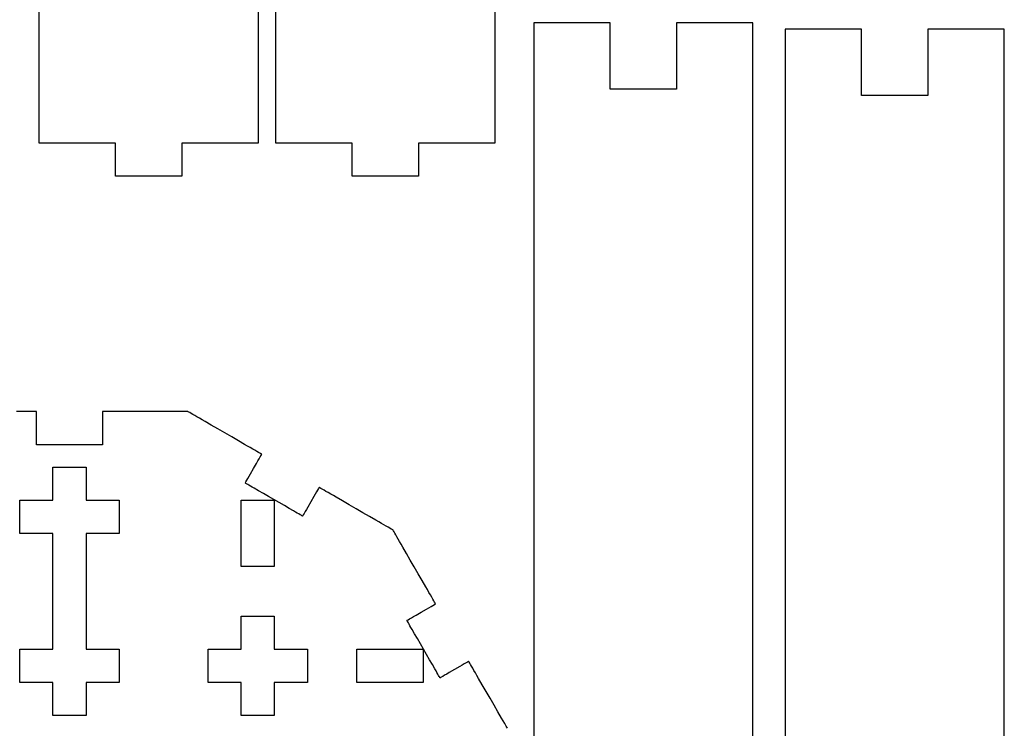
# Model space of a CAD drawing. Header units: millimetres. Extents: x 211 to 654, y 153 to 425.
# Tile 10 of 18: x 487 to 569, y 201 to 260. Entities that reach past the tile are written whole.
import ezdxf

# ---------------------------------------------------------------- set-up
doc = ezdxf.new("R2010")
doc.units = ezdxf.units.MM
doc.layers.get('0').update_dxf_attribs({"linetype": 'CONTINUOUS', "true_color": 0xffffff})

msp = doc.modelspace()

# ---------------------------------------------------------------- linework, layer by layer
at = {"linetype": 'CONTINUOUS', "true_color": 0xffffff}
for points in [[(506.545, 261.45), (506.545, 260.175), (506.545, 258.957), (506.545, 257.8), (506.545, 256.71), (506.545, 255.685), (506.545, 254.732), (506.545, 253.852), (506.545, 253.052), (506.545, 252.335), (506.545, 251.7), (506.545, 251.155), (506.545, 250.7), (506.545, 250.34), (506.545, 250.08), (506.545, 249.92), (506.545, 249.867), (506.527, 249.867), (506.472, 249.867), (506.387, 249.867), (506.27, 249.867), (506.125, 249.867), (505.952, 249.867), (505.76, 249.867), (505.545, 249.867), (505.31, 249.867), (505.06, 249.867), (504.517, 249.867), (503.94, 249.867), (503.34, 249.867), (502.742, 249.867), (502.165, 249.867), (501.622, 249.867), (501.372, 249.867), (501.137, 249.867), (500.922, 249.867), (500.73, 249.867), (500.557, 249.867), (500.412, 249.867), (500.295, 249.867), (500.21, 249.867), (500.155, 249.867), (500.137, 249.867), (500.137, 249.86), (500.137, 249.837), (500.137, 249.747), (500.137, 249.61), (500.137, 249.432), (500.137, 249.222), (500.137, 248.987), (500.137, 248.737), (500.137, 248.477), (500.137, 248.217), (500.137, 247.967), (500.137, 247.732), (500.137, 247.522), (500.137, 247.345), (500.137, 247.207), (500.137, 247.117), (500.137, 247.095), (500.137, 247.087), (500.122, 247.087), (500.075, 247.087), (500, 247.087), (499.897, 247.087), (499.772, 247.087), (499.625, 247.087), (499.455, 247.087), (499.27, 247.087), (499.065, 247.087), (498.847, 247.087), (498.377, 247.087), (497.875, 247.087), (497.357, 247.087), (496.84, 247.087), (496.337, 247.087), (495.867, 247.087), (495.65, 247.087), (495.447, 247.087), (495.26, 247.087), (495.09, 247.087), (494.942, 247.087), (494.817, 247.087), (494.715, 247.087), (494.64, 247.087), (494.592, 247.087), (494.577, 247.087), (494.577, 247.095), (494.577, 247.117), (494.577, 247.207), (494.577, 247.345), (494.577, 247.522), (494.577, 247.732), (494.577, 247.967), (494.577, 248.217), (494.577, 248.477), (494.577, 248.737), (494.577, 248.987), (494.577, 249.222), (494.577, 249.432), (494.577, 249.61), (494.577, 249.747), (494.577, 249.835), (494.577, 249.86), (494.577, 249.867), (494.56, 249.867), (494.505, 249.867), (494.42, 249.867), (494.302, 249.867), (494.157, 249.867), (493.985, 249.867), (493.792, 249.867), (493.577, 249.867), (493.342, 249.867), (493.092, 249.867), (492.55, 249.867), (491.972, 249.867), (491.372, 249.867), (490.775, 249.867), (490.197, 249.867), (489.655, 249.867), (489.405, 249.867), (489.17, 249.867), (488.955, 249.867), (488.762, 249.867), (488.59, 249.867), (488.445, 249.867), (488.327, 249.867), (488.242, 249.867), (488.187, 249.867), (488.17, 249.867), (488.17, 249.92), (488.17, 250.08), (488.17, 250.34), (488.17, 250.7), (488.17, 251.155), (488.17, 251.7), (488.17, 252.335), (488.17, 253.052), (488.17, 253.852), (488.17, 254.732), (488.17, 255.685), (488.17, 256.71), (488.17, 257.8), (488.17, 258.957), (488.17, 260.175), (488.17, 261.45)], [(526.4, 261.45), (526.4, 260.175), (526.4, 258.957), (526.4, 257.8), (526.4, 256.71), (526.4, 255.685), (526.4, 254.732), (526.4, 253.852), (526.4, 253.052), (526.4, 252.335), (526.4, 251.7), (526.4, 251.155), (526.4, 250.7), (526.4, 250.34), (526.4, 250.08), (526.4, 249.92), (526.4, 249.867), (526.382, 249.867), (526.327, 249.867), (526.242, 249.867), (526.125, 249.867), (525.98, 249.867), (525.807, 249.867), (525.615, 249.867), (525.397, 249.867), (525.165, 249.867), (524.912, 249.867), (524.372, 249.867), (523.792, 249.867), (523.195, 249.867), (522.597, 249.867), (522.017, 249.867), (521.477, 249.867), (521.225, 249.867), (520.992, 249.867), (520.775, 249.867), (520.582, 249.867), (520.41, 249.867), (520.265, 249.867), (520.147, 249.867), (520.062, 249.867), (520.007, 249.867), (519.99, 249.867), (519.99, 249.86), (519.99, 249.837), (519.99, 249.747), (519.99, 249.61), (519.99, 249.432), (519.99, 249.222), (519.99, 248.987), (519.99, 248.737), (519.99, 248.477), (519.99, 248.217), (519.99, 247.967), (519.99, 247.732), (519.99, 247.522), (519.99, 247.345), (519.99, 247.207), (519.99, 247.117), (519.99, 247.095), (519.99, 247.087), (519.975, 247.087), (519.927, 247.087), (519.852, 247.087), (519.75, 247.087), (519.625, 247.087), (519.477, 247.087), (519.307, 247.087), (519.122, 247.087), (518.917, 247.087), (518.7, 247.087), (518.23, 247.087), (517.727, 247.087), (517.21, 247.087), (516.692, 247.087), (516.19, 247.087), (515.72, 247.087), (515.502, 247.087), (515.3, 247.087), (515.112, 247.087), (514.942, 247.087), (514.795, 247.087), (514.67, 247.087), (514.567, 247.087), (514.492, 247.087), (514.445, 247.087), (514.43, 247.087), (514.43, 247.095), (514.43, 247.117), (514.43, 247.207), (514.43, 247.345), (514.43, 247.522), (514.43, 247.732), (514.43, 247.967), (514.43, 248.217), (514.43, 248.477), (514.43, 248.737), (514.43, 248.987), (514.43, 249.222), (514.43, 249.432), (514.43, 249.61), (514.43, 249.747), (514.43, 249.835), (514.43, 249.86), (514.43, 249.867), (514.412, 249.867), (514.357, 249.867), (514.272, 249.867), (514.155, 249.867), (514.01, 249.867), (513.837, 249.867), (513.645, 249.867), (513.43, 249.867), (513.195, 249.867), (512.945, 249.867), (512.402, 249.867), (511.825, 249.867), (511.225, 249.867), (510.627, 249.867), (510.05, 249.867), (509.507, 249.867), (509.257, 249.867), (509.022, 249.867), (508.807, 249.867), (508.615, 249.867), (508.442, 249.867), (508.297, 249.867), (508.18, 249.867), (508.095, 249.867), (508.04, 249.867), (508.022, 249.867), (508.022, 249.92), (508.022, 250.08), (508.022, 250.34), (508.022, 250.7), (508.022, 251.155), (508.022, 251.7), (508.022, 252.335), (508.022, 253.052), (508.022, 253.852), (508.022, 254.732), (508.022, 255.685), (508.022, 256.71), (508.022, 257.8), (508.022, 258.957), (508.022, 260.175), (508.022, 261.45)], [(541.642, 259.937), (541.642, 259.922), (541.642, 259.875), (541.642, 259.8), (541.642, 259.697), (541.642, 259.572), (541.642, 259.425), (541.642, 259.255), (541.642, 259.07), (541.642, 258.865), (541.642, 258.647), (541.642, 258.177), (541.642, 257.675), (541.642, 257.157), (541.642, 256.64), (541.642, 256.137), (541.642, 255.667), (541.642, 255.45), (541.642, 255.247), (541.642, 255.06), (541.642, 254.89), (541.642, 254.742), (541.642, 254.617), (541.642, 254.515), (541.642, 254.44), (541.642, 254.392), (541.642, 254.377), (541.627, 254.377), (541.58, 254.377), (541.505, 254.377), (541.402, 254.377), (541.277, 254.377), (541.13, 254.377), (540.96, 254.377), (540.775, 254.377), (540.57, 254.377), (540.352, 254.377), (539.882, 254.377), (539.38, 254.377), (538.862, 254.377), (538.345, 254.377), (537.842, 254.377), (537.372, 254.377), (537.155, 254.377), (536.952, 254.377), (536.765, 254.377), (536.595, 254.377), (536.447, 254.377), (536.322, 254.377), (536.22, 254.377), (536.145, 254.377), (536.097, 254.377), (536.082, 254.377), (536.082, 254.392), (536.082, 254.44), (536.082, 254.515), (536.082, 254.617), (536.082, 254.742), (536.082, 254.89), (536.082, 255.06), (536.082, 255.247), (536.082, 255.45), (536.082, 255.667), (536.082, 256.137), (536.082, 256.64), (536.082, 257.157), (536.082, 257.675), (536.082, 258.177), (536.082, 258.647), (536.082, 258.865), (536.082, 259.07), (536.082, 259.255), (536.082, 259.425), (536.082, 259.572), (536.082, 259.697), (536.082, 259.8), (536.082, 259.875), (536.082, 259.922), (536.082, 259.937), (536.065, 259.937), (536.01, 259.937), (535.925, 259.937), (535.807, 259.937), (535.662, 259.937), (535.49, 259.937), (535.297, 259.937), (535.082, 259.937), (534.847, 259.937), (534.597, 259.937), (534.055, 259.937), (533.477, 259.937), (532.877, 259.937), (532.28, 259.937), (531.702, 259.937), (531.16, 259.937), (530.91, 259.937), (530.675, 259.937), (530.46, 259.937), (530.267, 259.937), (530.095, 259.937), (529.95, 259.937), (529.832, 259.937), (529.747, 259.937), (529.692, 259.937), (529.675, 259.937), (529.675, 259.885), (529.675, 259.725), (529.675, 259.465), (529.675, 259.105), (529.675, 258.65), (529.675, 258.105), (529.675, 257.47), (529.675, 256.752), (529.675, 255.952), (529.675, 255.072), (529.675, 254.12), (529.675, 253.095), (529.675, 252.005), (529.675, 250.847), (529.675, 249.63), (529.675, 248.355), (529.675, 247.025), (529.675, 245.642), (529.675, 244.215), (529.675, 242.742), (529.675, 241.23), (529.675, 239.68), (529.675, 236.48), (529.675, 233.172), (529.675, 229.785), (529.675, 226.34), (529.675, 222.87), (529.675, 219.4), (529.675, 215.955), (529.675, 212.567), (529.675, 209.26), (529.675, 206.06), (529.675, 204.51), (529.675, 202.997), (529.675, 201.525), (529.675, 200.097)], [(548.05, 200.097), (548.05, 201.525), (548.05, 202.997), (548.05, 204.51), (548.05, 206.06), (548.05, 209.26), (548.05, 212.567), (548.05, 215.955), (548.05, 219.4), (548.05, 222.87), (548.05, 226.34), (548.05, 229.785), (548.05, 233.172), (548.05, 236.48), (548.05, 239.68), (548.05, 241.23), (548.05, 242.742), (548.05, 244.215), (548.05, 245.642), (548.05, 247.025), (548.05, 248.355), (548.05, 249.63), (548.05, 250.847), (548.05, 252.005), (548.05, 253.095), (548.05, 254.12), (548.05, 255.072), (548.05, 255.952), (548.05, 256.752), (548.05, 257.47), (548.05, 258.105), (548.05, 258.65), (548.05, 259.105), (548.05, 259.465), (548.05, 259.725), (548.05, 259.885), (548.05, 259.937), (548.032, 259.937), (547.977, 259.937), (547.892, 259.937), (547.775, 259.937), (547.63, 259.937), (547.457, 259.937), (547.265, 259.937), (547.05, 259.937), (546.815, 259.937), (546.565, 259.937), (546.022, 259.937), (545.445, 259.937), (544.845, 259.937), (544.247, 259.937), (543.67, 259.937), (543.127, 259.937), (542.877, 259.937), (542.642, 259.937), (542.427, 259.937), (542.235, 259.937), (542.062, 259.937), (541.917, 259.937), (541.8, 259.937), (541.715, 259.937), (541.66, 259.937), (541.642, 259.937)], [(562.735, 259.405), (562.735, 259.39), (562.735, 259.342), (562.735, 259.267), (562.735, 259.165), (562.735, 259.04), (562.735, 258.892), (562.735, 258.722), (562.735, 258.537), (562.735, 258.332), (562.735, 258.115), (562.735, 257.645), (562.735, 257.142), (562.735, 256.625), (562.735, 256.107), (562.735, 255.605), (562.735, 255.135), (562.735, 254.917), (562.735, 254.715), (562.735, 254.527), (562.735, 254.357), (562.735, 254.21), (562.735, 254.085), (562.735, 253.982), (562.735, 253.907), (562.735, 253.86), (562.735, 253.845), (562.72, 253.845), (562.672, 253.845), (562.597, 253.845), (562.495, 253.845), (562.37, 253.845), (562.222, 253.845), (562.052, 253.845), (561.867, 253.845), (561.662, 253.845), (561.445, 253.845), (560.975, 253.845), (560.472, 253.845), (559.955, 253.845), (559.437, 253.845), (558.935, 253.845), (558.465, 253.845), (558.247, 253.845), (558.045, 253.845), (557.857, 253.845), (557.687, 253.845), (557.54, 253.845), (557.415, 253.845), (557.312, 253.845), (557.237, 253.845), (557.19, 253.845), (557.175, 253.845), (557.175, 253.86), (557.175, 253.907), (557.175, 253.982), (557.175, 254.085), (557.175, 254.21), (557.175, 254.357), (557.175, 254.527), (557.175, 254.715), (557.175, 254.917), (557.175, 255.135), (557.175, 255.605), (557.175, 256.107), (557.175, 256.625), (557.175, 257.142), (557.175, 257.645), (557.175, 258.115), (557.175, 258.332), (557.175, 258.537), (557.175, 258.722), (557.175, 258.892), (557.175, 259.04), (557.175, 259.165), (557.175, 259.267), (557.175, 259.342), (557.175, 259.39), (557.175, 259.405), (557.157, 259.405), (557.102, 259.405), (557.017, 259.405), (556.9, 259.405), (556.755, 259.405), (556.582, 259.405), (556.39, 259.405), (556.175, 259.405), (555.94, 259.405), (555.69, 259.405), (555.147, 259.405), (554.57, 259.405), (553.97, 259.405), (553.372, 259.405), (552.795, 259.405), (552.252, 259.405), (552.002, 259.405), (551.767, 259.405), (551.552, 259.405), (551.36, 259.405), (551.187, 259.405), (551.042, 259.405), (550.925, 259.405), (550.84, 259.405), (550.785, 259.405), (550.767, 259.405), (550.767, 259.352), (550.767, 259.192), (550.767, 258.932), (550.767, 258.572), (550.767, 258.117), (550.767, 257.572), (550.767, 256.937), (550.767, 256.22), (550.767, 255.42), (550.767, 254.54), (550.767, 253.587), (550.767, 252.562), (550.767, 251.472), (550.767, 250.315), (550.767, 249.097), (550.767, 247.822), (550.767, 246.492), (550.767, 245.11), (550.767, 243.682), (550.767, 242.21), (550.767, 240.697), (550.767, 239.147), (550.767, 235.947), (550.767, 232.64), (550.767, 229.252), (550.767, 225.807), (550.767, 222.337), (550.767, 218.867), (550.767, 215.422), (550.767, 212.035), (550.767, 208.727), (550.767, 205.527), (550.767, 203.977), (550.767, 202.465), (550.767, 200.992), (550.767, 199.565)], [(569.145, 199.565), (569.145, 200.992), (569.145, 202.465), (569.145, 203.977), (569.145, 205.527), (569.145, 208.727), (569.145, 212.035), (569.145, 215.422), (569.145, 218.867), (569.145, 222.337), (569.145, 225.807), (569.145, 229.252), (569.145, 232.64), (569.145, 235.947), (569.145, 239.147), (569.145, 240.697), (569.145, 242.21), (569.145, 243.682), (569.145, 245.11), (569.145, 246.492), (569.145, 247.822), (569.145, 249.097), (569.145, 250.315), (569.145, 251.472), (569.145, 252.562), (569.145, 253.587), (569.145, 254.54), (569.145, 255.42), (569.145, 256.22), (569.145, 256.937), (569.145, 257.572), (569.145, 258.117), (569.145, 258.572), (569.145, 258.932), (569.145, 259.192), (569.145, 259.352), (569.145, 259.405), (569.127, 259.405), (569.072, 259.405), (568.987, 259.405), (568.87, 259.405), (568.725, 259.405), (568.552, 259.405), (568.36, 259.405), (568.142, 259.405), (567.91, 259.405), (567.657, 259.405), (567.117, 259.405), (566.537, 259.405), (565.94, 259.405), (565.342, 259.405), (564.762, 259.405), (564.222, 259.405), (563.97, 259.405), (563.737, 259.405), (563.52, 259.405), (563.327, 259.405), (563.155, 259.405), (563.01, 259.405), (562.892, 259.405), (562.807, 259.405), (562.752, 259.405), (562.735, 259.405)], [(527.462, 200.78), (527.355, 200.967), (527.235, 201.175), (527.102, 201.402), (526.962, 201.642), (526.662, 202.167), (526.337, 202.725), (526.005, 203.302), (525.672, 203.882), (525.347, 204.44), (525.047, 204.962), (524.907, 205.205), (524.775, 205.432), (524.655, 205.64), (524.547, 205.827), (524.452, 205.992), (524.37, 206.135), (524.305, 206.247), (524.257, 206.33), (524.227, 206.382), (524.217, 206.4), (524.19, 206.385), (524.115, 206.34), (523.995, 206.272), (523.842, 206.182), (523.66, 206.077), (523.455, 205.96), (523.012, 205.705), (522.572, 205.45), (522.367, 205.332), (522.185, 205.227), (522.032, 205.137), (521.912, 205.07), (521.837, 205.025), (521.81, 205.01), (521.802, 205.025), (521.78, 205.065), (521.742, 205.13), (521.69, 205.217), (521.627, 205.325), (521.552, 205.455), (521.47, 205.6), (521.375, 205.762), (521.165, 206.127), (520.93, 206.532), (520.68, 206.967), (520.42, 207.417), (520.16, 207.867), (519.91, 208.302), (519.675, 208.707), (519.465, 209.072), (519.37, 209.235), (519.287, 209.38), (519.212, 209.51), (519.15, 209.617), (519.097, 209.705), (519.06, 209.77), (519.037, 209.81), (519.03, 209.825), (519.057, 209.84), (519.132, 209.885), (519.252, 209.952), (519.405, 210.042), (519.587, 210.147), (519.792, 210.265), (520.232, 210.52), (520.675, 210.775), (520.88, 210.892), (521.062, 210.997), (521.215, 211.087), (521.335, 211.155), (521.41, 211.2), (521.437, 211.215), (521.427, 211.232), (521.397, 211.285), (521.35, 211.367), (521.285, 211.48), (521.202, 211.622), (521.107, 211.787), (521, 211.975), (520.877, 212.182), (520.747, 212.41), (520.607, 212.652), (520.305, 213.175), (519.982, 213.735), (519.647, 214.312), (519.315, 214.89), (518.992, 215.45), (518.69, 215.972), (518.55, 216.215), (518.42, 216.442), (518.297, 216.65), (518.19, 216.837), (518.095, 217.002), (518.012, 217.145), (517.947, 217.257), (517.9, 217.34), (517.87, 217.392), (517.86, 217.41), (517.842, 217.42), (517.79, 217.45), (517.707, 217.497), (517.595, 217.562), (517.452, 217.645), (517.287, 217.74), (517.1, 217.847), (516.892, 217.967), (516.665, 218.1), (516.425, 218.24), (515.9, 218.54), (515.342, 218.865), (514.765, 219.197), (514.185, 219.53), (513.627, 219.855), (513.105, 220.155), (512.862, 220.295), (512.635, 220.427), (512.427, 220.547), (512.24, 220.655), (512.075, 220.75), (511.932, 220.832), (511.82, 220.897), (511.737, 220.945), (511.685, 220.975), (511.667, 220.985), (511.652, 220.957), (511.607, 220.882), (511.54, 220.762), (511.45, 220.61), (511.345, 220.427), (511.227, 220.222), (510.972, 219.78), (510.717, 219.34), (510.6, 219.135), (510.495, 218.952), (510.405, 218.8), (510.337, 218.68), (510.292, 218.605), (510.277, 218.577), (510.262, 218.585), (510.222, 218.607), (510.157, 218.645), (510.07, 218.697), (509.962, 218.76), (509.832, 218.835), (509.687, 218.917), (509.525, 219.012), (509.16, 219.222), (508.755, 219.457), (508.32, 219.707), (507.87, 219.967), (507.42, 220.227), (506.985, 220.477), (506.58, 220.712), (506.215, 220.922), (506.052, 221.017), (505.907, 221.1), (505.777, 221.175), (505.67, 221.237), (505.582, 221.287), (505.517, 221.325), (505.477, 221.35), (505.462, 221.357), (505.477, 221.385), (505.522, 221.46), (505.59, 221.58), (505.68, 221.732), (505.785, 221.915), (505.902, 222.12), (506.157, 222.56), (506.412, 223.002), (506.53, 223.207), (506.635, 223.39), (506.725, 223.542), (506.792, 223.662), (506.837, 223.737), (506.852, 223.765), (506.835, 223.775), (506.782, 223.805), (506.7, 223.852), (506.587, 223.917), (506.445, 224), (506.28, 224.095), (506.092, 224.202), (505.885, 224.325), (505.657, 224.455), (505.415, 224.595), (504.892, 224.897), (504.332, 225.22), (503.755, 225.552), (503.177, 225.887), (502.617, 226.21), (502.095, 226.512), (501.852, 226.652), (501.625, 226.782), (501.417, 226.905), (501.23, 227.012), (501.065, 227.107), (500.922, 227.187), (500.81, 227.255), (500.727, 227.302), (500.675, 227.332), (500.657, 227.342), (500.637, 227.342), (500.577, 227.342), (500.48, 227.342), (500.35, 227.342), (500.187, 227.342), (499.997, 227.342), (499.78, 227.342), (499.54, 227.342), (499.277, 227.342), (498.997, 227.342), (498.702, 227.342), (498.395, 227.342), (497.747, 227.342), (497.082, 227.342), (496.415, 227.342), (495.767, 227.342), (495.46, 227.342), (495.165, 227.342), (494.885, 227.342), (494.622, 227.342), (494.382, 227.342), (494.165, 227.342), (493.975, 227.342), (493.812, 227.342), (493.682, 227.342), (493.585, 227.342), (493.525, 227.342), (493.505, 227.342), (493.505, 227.335), (493.505, 227.312), (493.505, 227.222), (493.505, 227.085), (493.505, 226.907), (493.505, 226.697), (493.505, 226.462), (493.505, 226.212), (493.505, 225.952), (493.505, 225.692), (493.505, 225.442), (493.505, 225.207), (493.505, 224.997), (493.505, 224.82), (493.505, 224.682), (493.505, 224.592), (493.505, 224.57), (493.505, 224.562), (493.49, 224.562), (493.442, 224.562), (493.367, 224.562), (493.265, 224.562), (493.14, 224.562), (492.992, 224.562), (492.822, 224.562), (492.637, 224.562), (492.432, 224.562), (492.215, 224.562), (491.745, 224.562), (491.242, 224.562), (490.725, 224.562), (490.207, 224.562), (489.705, 224.562), (489.235, 224.562), (489.017, 224.562), (488.815, 224.562), (488.627, 224.562), (488.457, 224.562), (488.31, 224.562), (488.185, 224.562), (488.082, 224.562), (488.007, 224.562), (487.96, 224.562), (487.945, 224.562), (487.945, 224.57), (487.945, 224.592), (487.945, 224.682), (487.945, 224.82), (487.945, 224.997), (487.945, 225.207), (487.945, 225.442), (487.945, 225.692), (487.945, 225.952), (487.945, 226.212), (487.945, 226.462), (487.945, 226.697), (487.945, 226.907), (487.945, 227.085), (487.945, 227.222), (487.945, 227.31), (487.945, 227.335), (487.945, 227.342), (487.925, 227.342), (487.865, 227.342), (487.767, 227.342), (487.637, 227.342), (487.475, 227.342), (487.285, 227.342), (487.067, 227.342), (486.827, 227.342), (486.567, 227.342), (486.287, 227.342)], [(494.895, 217.127), (494.887, 217.127), (494.865, 217.127), (494.775, 217.127), (494.637, 217.127), (494.46, 217.127), (494.25, 217.127), (494.015, 217.127), (493.765, 217.127), (493.505, 217.127), (493.245, 217.127), (492.995, 217.127), (492.76, 217.127), (492.55, 217.127), (492.372, 217.127), (492.235, 217.127), (492.145, 217.127), (492.122, 217.127), (492.115, 217.127), (492.115, 217.12), (492.115, 217.097), (492.115, 217.007), (492.115, 216.87), (492.115, 216.692), (492.115, 216.482), (492.115, 216.247), (492.115, 215.997), (492.115, 215.737), (492.115, 215.477), (492.115, 215.227), (492.115, 214.992), (492.115, 214.782), (492.115, 214.605), (492.115, 214.467), (492.115, 214.377), (492.115, 214.355), (492.115, 214.347), (492.115, 214.335), (492.115, 214.3), (492.115, 214.245), (492.115, 214.17), (492.115, 214.075), (492.115, 213.965), (492.115, 213.837), (492.115, 213.697), (492.115, 213.385), (492.115, 213.032), (492.115, 212.657), (492.115, 212.27), (492.115, 211.882), (492.115, 211.507), (492.115, 211.155), (492.115, 210.842), (492.115, 210.702), (492.115, 210.575), (492.115, 210.465), (492.115, 210.37), (492.115, 210.295), (492.115, 210.24), (492.115, 210.205), (492.115, 210.192), (492.115, 210.185), (492.115, 210.162), (492.115, 210.072), (492.115, 209.935), (492.115, 209.757), (492.115, 209.547), (492.115, 209.312), (492.115, 209.062), (492.115, 208.802), (492.115, 208.542), (492.115, 208.292), (492.115, 208.057), (492.115, 207.847), (492.115, 207.67), (492.115, 207.532), (492.115, 207.442), (492.115, 207.42), (492.115, 207.412), (492.122, 207.412), (492.145, 207.412), (492.235, 207.412), (492.372, 207.412), (492.55, 207.412), (492.76, 207.412), (492.995, 207.412), (493.245, 207.412), (493.505, 207.412), (493.765, 207.412), (494.015, 207.412), (494.25, 207.412), (494.46, 207.412), (494.637, 207.412), (494.775, 207.412), (494.862, 207.412), (494.887, 207.412), (494.895, 207.412), (494.895, 207.405), (494.895, 207.382), (494.895, 207.292), (494.895, 207.155), (494.895, 206.977), (494.895, 206.767), (494.895, 206.532), (494.895, 206.282), (494.895, 206.022), (494.895, 205.762), (494.895, 205.512), (494.895, 205.277), (494.895, 205.067), (494.895, 204.89), (494.895, 204.752), (494.895, 204.662), (494.895, 204.64), (494.895, 204.632), (494.887, 204.632), (494.865, 204.632), (494.775, 204.632), (494.637, 204.632), (494.46, 204.632), (494.25, 204.632), (494.015, 204.632), (493.765, 204.632), (493.505, 204.632), (493.245, 204.632), (492.995, 204.632), (492.76, 204.632), (492.55, 204.632), (492.372, 204.632), (492.235, 204.632), (492.145, 204.632), (492.122, 204.632), (492.115, 204.632), (492.115, 204.625), (492.115, 204.602), (492.115, 204.512), (492.115, 204.375), (492.115, 204.197), (492.115, 203.987), (492.115, 203.752), (492.115, 203.502), (492.115, 203.242), (492.115, 202.982), (492.115, 202.732), (492.115, 202.497), (492.115, 202.287), (492.115, 202.11), (492.115, 201.972), (492.115, 201.882), (492.115, 201.86), (492.115, 201.852), (492.107, 201.852), (492.085, 201.852), (491.995, 201.852), (491.857, 201.852), (491.68, 201.852), (491.47, 201.852), (491.235, 201.852), (490.985, 201.852), (490.725, 201.852), (490.465, 201.852), (490.215, 201.852), (489.98, 201.852), (489.77, 201.852), (489.592, 201.852), (489.455, 201.852), (489.365, 201.852), (489.342, 201.852), (489.335, 201.852), (489.335, 201.86), (489.335, 201.882), (489.335, 201.972), (489.335, 202.11), (489.335, 202.287), (489.335, 202.497), (489.335, 202.732), (489.335, 202.982), (489.335, 203.242), (489.335, 203.502), (489.335, 203.752), (489.335, 203.987), (489.335, 204.197), (489.335, 204.375), (489.335, 204.512), (489.335, 204.6), (489.335, 204.625), (489.335, 204.632), (489.327, 204.632), (489.305, 204.632), (489.215, 204.632), (489.077, 204.632), (488.9, 204.632), (488.69, 204.632), (488.455, 204.632), (488.205, 204.632), (487.945, 204.632), (487.685, 204.632), (487.435, 204.632), (487.2, 204.632), (486.99, 204.632), (486.812, 204.632), (486.675, 204.632), (486.585, 204.632), (486.562, 204.632), (486.555, 204.632), (486.555, 204.64), (486.555, 204.662), (486.555, 204.752), (486.555, 204.89), (486.555, 205.067), (486.555, 205.277), (486.555, 205.512), (486.555, 205.762), (486.555, 206.022), (486.555, 206.282), (486.555, 206.532), (486.555, 206.767), (486.555, 206.977), (486.555, 207.155), (486.555, 207.292), (486.555, 207.38), (486.555, 207.405), (486.555, 207.412), (486.562, 207.412), (486.585, 207.412), (486.675, 207.412), (486.812, 207.412), (486.99, 207.412), (487.2, 207.412), (487.435, 207.412), (487.685, 207.412), (487.945, 207.412), (488.205, 207.412), (488.455, 207.412), (488.69, 207.412), (488.9, 207.412), (489.077, 207.412), (489.215, 207.412), (489.302, 207.412), (489.327, 207.412), (489.335, 207.412), (489.335, 207.42), (489.335, 207.442), (489.335, 207.532), (489.335, 207.67), (489.335, 207.847), (489.335, 208.057), (489.335, 208.292), (489.335, 208.542), (489.335, 208.802), (489.335, 209.062), (489.335, 209.312), (489.335, 209.547), (489.335, 209.757), (489.335, 209.935), (489.335, 210.072), (489.335, 210.16), (489.335, 210.185), (489.335, 210.192), (489.335, 210.205), (489.335, 210.24), (489.335, 210.295), (489.335, 210.37), (489.335, 210.465), (489.335, 210.575), (489.335, 210.702), (489.335, 210.842), (489.335, 211.155), (489.335, 211.507), (489.335, 211.882), (489.335, 212.27), (489.335, 212.657), (489.335, 213.032), (489.335, 213.385), (489.335, 213.697), (489.335, 213.837), (489.335, 213.965), (489.335, 214.075), (489.335, 214.17), (489.335, 214.245), (489.335, 214.3), (489.335, 214.335), (489.335, 214.347), (489.335, 214.355), (489.335, 214.377), (489.335, 214.467), (489.335, 214.605), (489.335, 214.782), (489.335, 214.992), (489.335, 215.227), (489.335, 215.477), (489.335, 215.737), (489.335, 215.997), (489.335, 216.247), (489.335, 216.482), (489.335, 216.692), (489.335, 216.87), (489.335, 217.007), (489.335, 217.095), (489.335, 217.12), (489.335, 217.127), (489.327, 217.127), (489.305, 217.127), (489.215, 217.127), (489.077, 217.127), (488.9, 217.127), (488.69, 217.127), (488.455, 217.127), (488.205, 217.127), (487.945, 217.127), (487.685, 217.127), (487.435, 217.127), (487.2, 217.127), (486.99, 217.127), (486.812, 217.127), (486.675, 217.127), (486.585, 217.127), (486.562, 217.127), (486.555, 217.127), (486.555, 217.135), (486.555, 217.157), (486.555, 217.247), (486.555, 217.385), (486.555, 217.562), (486.555, 217.772), (486.555, 218.007), (486.555, 218.257), (486.555, 218.517), (486.555, 218.777), (486.555, 219.027), (486.555, 219.262), (486.555, 219.472), (486.555, 219.65), (486.555, 219.787), (486.555, 219.875), (486.555, 219.9), (486.555, 219.907), (486.562, 219.907), (486.585, 219.907), (486.675, 219.907), (486.812, 219.907), (486.99, 219.907), (487.2, 219.907), (487.435, 219.907), (487.685, 219.907), (487.945, 219.907), (488.205, 219.907), (488.455, 219.907), (488.69, 219.907), (488.9, 219.907), (489.077, 219.907), (489.215, 219.907), (489.302, 219.907), (489.327, 219.907), (489.335, 219.907), (489.335, 219.915), (489.335, 219.937), (489.335, 220.027), (489.335, 220.165), (489.335, 220.342), (489.335, 220.552), (489.335, 220.787), (489.335, 221.037), (489.335, 221.297), (489.335, 221.557), (489.335, 221.807), (489.335, 222.042), (489.335, 222.252), (489.335, 222.43), (489.335, 222.567), (489.335, 222.655), (489.335, 222.68), (489.335, 222.687), (489.342, 222.687), (489.365, 222.687), (489.455, 222.687), (489.592, 222.687), (489.77, 222.687), (489.98, 222.687), (490.215, 222.687), (490.465, 222.687), (490.725, 222.687), (490.985, 222.687), (491.235, 222.687), (491.47, 222.687), (491.68, 222.687), (491.857, 222.687), (491.995, 222.687), (492.082, 222.687), (492.107, 222.687), (492.115, 222.687), (492.115, 222.68), (492.115, 222.657), (492.115, 222.567), (492.115, 222.43), (492.115, 222.252), (492.115, 222.042), (492.115, 221.807), (492.115, 221.557), (492.115, 221.297), (492.115, 221.037), (492.115, 220.787), (492.115, 220.552), (492.115, 220.342), (492.115, 220.165), (492.115, 220.027), (492.115, 219.937), (492.115, 219.915), (492.115, 219.907), (492.122, 219.907), (492.145, 219.907), (492.235, 219.907), (492.372, 219.907), (492.55, 219.907), (492.76, 219.907), (492.995, 219.907), (493.245, 219.907), (493.505, 219.907), (493.765, 219.907), (494.015, 219.907), (494.25, 219.907), (494.46, 219.907), (494.637, 219.907), (494.775, 219.907), (494.862, 219.907), (494.887, 219.907), (494.895, 219.907), (494.895, 219.9), (494.895, 219.877), (494.895, 219.787), (494.895, 219.65), (494.895, 219.472), (494.895, 219.262), (494.895, 219.027), (494.895, 218.777), (494.895, 218.517), (494.895, 218.257), (494.895, 218.007), (494.895, 217.772), (494.895, 217.562), (494.895, 217.385), (494.895, 217.247), (494.895, 217.157), (494.895, 217.135), (494.895, 217.127)], [(505.125, 217.127), (505.125, 217.135), (505.125, 217.157), (505.125, 217.247), (505.125, 217.385), (505.125, 217.562), (505.125, 217.772), (505.125, 218.007), (505.125, 218.257), (505.125, 218.517), (505.125, 218.777), (505.125, 219.027), (505.125, 219.262), (505.125, 219.472), (505.125, 219.65), (505.125, 219.787), (505.125, 219.875), (505.125, 219.9), (505.125, 219.907), (505.132, 219.907), (505.155, 219.907), (505.245, 219.907), (505.382, 219.907), (505.56, 219.907), (505.77, 219.907), (506.005, 219.907), (506.255, 219.907), (506.515, 219.907), (506.775, 219.907), (507.025, 219.907), (507.26, 219.907), (507.47, 219.907), (507.647, 219.907), (507.785, 219.907), (507.872, 219.907), (507.897, 219.907), (507.905, 219.907), (507.905, 219.9), (507.905, 219.877), (507.905, 219.787), (507.905, 219.65), (507.905, 219.472), (507.905, 219.262), (507.905, 219.027), (507.905, 218.777), (507.905, 218.517), (507.905, 218.257), (507.905, 218.007), (507.905, 217.772), (507.905, 217.562), (507.905, 217.385), (507.905, 217.247), (507.905, 217.157), (507.905, 217.135), (507.905, 217.127), (507.905, 217.127), (507.905, 217.12), (507.905, 217.097), (507.905, 217.007), (507.905, 216.87), (507.905, 216.692), (507.905, 216.482), (507.905, 216.247), (507.905, 215.997), (507.905, 215.737), (507.905, 215.477), (507.905, 215.227), (507.905, 214.992), (507.905, 214.782), (507.905, 214.605), (507.905, 214.467), (507.905, 214.377), (507.905, 214.355), (507.905, 214.347), (507.897, 214.347), (507.875, 214.347), (507.785, 214.347), (507.647, 214.347), (507.47, 214.347), (507.26, 214.347), (507.025, 214.347), (506.775, 214.347), (506.515, 214.347), (506.255, 214.347), (506.005, 214.347), (505.77, 214.347), (505.56, 214.347), (505.382, 214.347), (505.245, 214.347), (505.155, 214.347), (505.132, 214.347), (505.125, 214.347), (505.125, 214.355), (505.125, 214.377), (505.125, 214.467), (505.125, 214.605), (505.125, 214.782), (505.125, 214.992), (505.125, 215.227), (505.125, 215.477), (505.125, 215.737), (505.125, 215.997), (505.125, 216.247), (505.125, 216.482), (505.125, 216.692), (505.125, 216.87), (505.125, 217.007), (505.125, 217.095), (505.125, 217.12), (505.125, 217.127)], [(502.345, 207.412), (502.352, 207.412), (502.375, 207.412), (502.465, 207.412), (502.602, 207.412), (502.78, 207.412), (502.99, 207.412), (503.225, 207.412), (503.475, 207.412), (503.735, 207.412), (503.995, 207.412), (504.245, 207.412), (504.48, 207.412), (504.69, 207.412), (504.867, 207.412), (505.005, 207.412), (505.092, 207.412), (505.117, 207.412), (505.125, 207.412), (505.125, 207.42), (505.125, 207.442), (505.125, 207.532), (505.125, 207.67), (505.125, 207.847), (505.125, 208.057), (505.125, 208.292), (505.125, 208.542), (505.125, 208.802), (505.125, 209.062), (505.125, 209.312), (505.125, 209.547), (505.125, 209.757), (505.125, 209.935), (505.125, 210.072), (505.125, 210.16), (505.125, 210.185), (505.125, 210.192), (505.132, 210.192), (505.155, 210.192), (505.245, 210.192), (505.382, 210.192), (505.56, 210.192), (505.77, 210.192), (506.005, 210.192), (506.255, 210.192), (506.515, 210.192), (506.775, 210.192), (507.025, 210.192), (507.26, 210.192), (507.47, 210.192), (507.647, 210.192), (507.785, 210.192), (507.872, 210.192), (507.897, 210.192), (507.905, 210.192), (507.905, 210.185), (507.905, 210.162), (507.905, 210.072), (507.905, 209.935), (507.905, 209.757), (507.905, 209.547), (507.905, 209.312), (507.905, 209.062), (507.905, 208.802), (507.905, 208.542), (507.905, 208.292), (507.905, 208.057), (507.905, 207.847), (507.905, 207.67), (507.905, 207.532), (507.905, 207.442), (507.905, 207.42), (507.905, 207.412), (507.912, 207.412), (507.935, 207.412), (508.025, 207.412), (508.162, 207.412), (508.34, 207.412), (508.55, 207.412), (508.785, 207.412), (509.035, 207.412), (509.295, 207.412), (509.555, 207.412), (509.805, 207.412), (510.04, 207.412), (510.25, 207.412), (510.427, 207.412), (510.565, 207.412), (510.652, 207.412), (510.677, 207.412), (510.685, 207.412), (510.685, 207.405), (510.685, 207.382), (510.685, 207.292), (510.685, 207.155), (510.685, 206.977), (510.685, 206.767), (510.685, 206.532), (510.685, 206.282), (510.685, 206.022), (510.685, 205.762), (510.685, 205.512), (510.685, 205.277), (510.685, 205.067), (510.685, 204.89), (510.685, 204.752), (510.685, 204.662), (510.685, 204.64), (510.685, 204.632), (510.677, 204.632), (510.655, 204.632), (510.565, 204.632), (510.427, 204.632), (510.25, 204.632), (510.04, 204.632), (509.805, 204.632), (509.555, 204.632), (509.295, 204.632), (509.035, 204.632), (508.785, 204.632), (508.55, 204.632), (508.34, 204.632), (508.162, 204.632), (508.025, 204.632), (507.935, 204.632), (507.912, 204.632), (507.905, 204.632), (507.905, 204.625), (507.905, 204.602), (507.905, 204.512), (507.905, 204.375), (507.905, 204.197), (507.905, 203.987), (507.905, 203.752), (507.905, 203.502), (507.905, 203.242), (507.905, 202.982), (507.905, 202.732), (507.905, 202.497), (507.905, 202.287), (507.905, 202.11), (507.905, 201.972), (507.905, 201.882), (507.905, 201.86), (507.905, 201.852), (507.897, 201.852), (507.875, 201.852), (507.785, 201.852), (507.647, 201.852), (507.47, 201.852), (507.26, 201.852), (507.025, 201.852), (506.775, 201.852), (506.515, 201.852), (506.255, 201.852), (506.005, 201.852), (505.77, 201.852), (505.56, 201.852), (505.382, 201.852), (505.245, 201.852), (505.155, 201.852), (505.132, 201.852), (505.125, 201.852), (505.125, 201.86), (505.125, 201.882), (505.125, 201.972), (505.125, 202.11), (505.125, 202.287), (505.125, 202.497), (505.125, 202.732), (505.125, 202.982), (505.125, 203.242), (505.125, 203.502), (505.125, 203.752), (505.125, 203.987), (505.125, 204.197), (505.125, 204.375), (505.125, 204.512), (505.125, 204.6), (505.125, 204.625), (505.125, 204.632), (505.117, 204.632), (505.095, 204.632), (505.005, 204.632), (504.867, 204.632), (504.69, 204.632), (504.48, 204.632), (504.245, 204.632), (503.995, 204.632), (503.735, 204.632), (503.475, 204.632), (503.225, 204.632), (502.99, 204.632), (502.78, 204.632), (502.602, 204.632), (502.465, 204.632), (502.375, 204.632), (502.352, 204.632), (502.345, 204.632), (502.345, 204.64), (502.345, 204.662), (502.345, 204.752), (502.345, 204.89), (502.345, 205.067), (502.345, 205.277), (502.345, 205.512), (502.345, 205.762), (502.345, 206.022), (502.345, 206.282), (502.345, 206.532), (502.345, 206.767), (502.345, 206.977), (502.345, 207.155), (502.345, 207.292), (502.345, 207.38), (502.345, 207.405), (502.345, 207.412)], [(514.837, 207.412), (514.845, 207.412), (514.867, 207.412), (514.957, 207.412), (515.095, 207.412), (515.272, 207.412), (515.482, 207.412), (515.717, 207.412), (515.967, 207.412), (516.227, 207.412), (516.487, 207.412), (516.737, 207.412), (516.972, 207.412), (517.182, 207.412), (517.36, 207.412), (517.497, 207.412), (517.585, 207.412), (517.61, 207.412), (517.617, 207.412), (517.625, 207.412), (517.647, 207.412), (517.737, 207.412), (517.875, 207.412), (518.052, 207.412), (518.262, 207.412), (518.497, 207.412), (518.747, 207.412), (519.007, 207.412), (519.267, 207.412), (519.517, 207.412), (519.752, 207.412), (519.962, 207.412), (520.14, 207.412), (520.277, 207.412), (520.365, 207.412), (520.39, 207.412), (520.397, 207.412), (520.397, 207.405), (520.397, 207.382), (520.397, 207.292), (520.397, 207.155), (520.397, 206.977), (520.397, 206.767), (520.397, 206.532), (520.397, 206.282), (520.397, 206.022), (520.397, 205.762), (520.397, 205.512), (520.397, 205.277), (520.397, 205.067), (520.397, 204.89), (520.397, 204.752), (520.397, 204.662), (520.397, 204.64), (520.397, 204.632), (520.39, 204.632), (520.367, 204.632), (520.277, 204.632), (520.14, 204.632), (519.962, 204.632), (519.752, 204.632), (519.517, 204.632), (519.267, 204.632), (519.007, 204.632), (518.747, 204.632), (518.497, 204.632), (518.262, 204.632), (518.052, 204.632), (517.875, 204.632), (517.737, 204.632), (517.647, 204.632), (517.625, 204.632), (517.617, 204.632), (517.61, 204.632), (517.587, 204.632), (517.497, 204.632), (517.36, 204.632), (517.182, 204.632), (516.972, 204.632), (516.737, 204.632), (516.487, 204.632), (516.227, 204.632), (515.967, 204.632), (515.717, 204.632), (515.482, 204.632), (515.272, 204.632), (515.095, 204.632), (514.957, 204.632), (514.867, 204.632), (514.845, 204.632), (514.837, 204.632), (514.837, 204.64), (514.837, 204.662), (514.837, 204.752), (514.837, 204.89), (514.837, 205.067), (514.837, 205.277), (514.837, 205.512), (514.837, 205.762), (514.837, 206.022), (514.837, 206.282), (514.837, 206.532), (514.837, 206.767), (514.837, 206.977), (514.837, 207.155), (514.837, 207.292), (514.837, 207.38), (514.837, 207.405), (514.837, 207.412)]]:
    msp.add_lwpolyline(points, dxfattribs=at)

doc.saveas('drawing.dxf')
